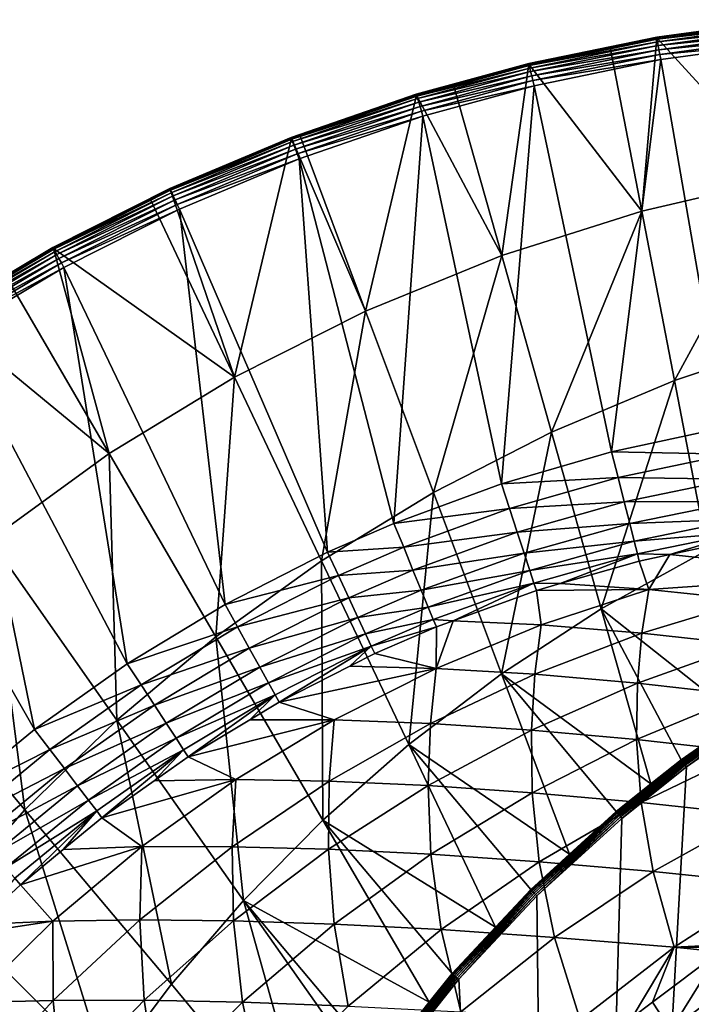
# Model space of a CAD drawing. Extents: x -922 to 922, y -424 to 424.
# Tile 14 of 71: x -710 to -563, y 206 to 421. Entities that reach past the tile are written whole.
import ezdxf

# ---------------------------------------------------------------- set-up
doc = ezdxf.new("R2010")
doc.units = 0
doc.linetypes.add('SOLIDLINE', pattern=[0])
doc.layers.add('BE3C_Starlet_Oval_Sil_2740CFXXK', color=252, linetype='SOLIDLINE')

msp = doc.modelspace()

# ---------------------------------------------------------------- linework, layer by layer
at = {"layer": 'BE3C_Starlet_Oval_Sil_2740CFXXK', "color": 252}
for points in [[(-545.724, 420.375, 568.803), (-570.056, 417.2, 569.874), (-542.183, 421.004, 569.932)], [(-542.172, 420.893, 571.056), (-542.183, 421.004, 569.932), (-570.056, 417.2, 569.874)], [(-542.172, 420.893, 571.056), (-570.056, 417.2, 569.874), (-570.039, 417.101, 571.007)], [(-570.03, 417.045, 568.748), (-570.056, 417.2, 569.874), (-545.724, 420.375, 568.803)], [(-542.136, 420.533, 572.125), (-542.172, 420.893, 571.056), (-570.039, 417.101, 571.007)], [(-542.136, 420.533, 572.125), (-570.039, 417.101, 571.007), (-569.979, 416.752, 572.088)], [(-545.724, 420.375, 568.803), (-542.039, 386.384, 429.624), (-570.03, 417.045, 568.748)], [(-542.077, 419.943, 573.087), (-542.136, 420.533, 572.125), (-569.979, 416.752, 572.088)], [(-542.077, 419.943, 573.087), (-569.979, 416.752, 572.088), (-569.88, 416.171, 573.061)], [(-541.999, 419.154, 573.891), (-542.077, 419.943, 573.087), (-569.88, 416.171, 573.061)], [(-541.999, 419.154, 573.891), (-569.88, 416.171, 573.061), (-569.745, 415.388, 573.875)], [(-541.904, 418.206, 574.496), (-541.999, 419.154, 573.891), (-569.745, 415.388, 573.875)], [(-541.904, 418.206, 574.496), (-569.745, 415.388, 573.875), (-569.583, 414.444, 574.489)], [(-541.799, 417.146, 574.872), (-541.904, 418.206, 574.496), (-569.583, 414.444, 574.489)], [(-580.278, 414.927, 568.725), (-598.098, 411.42, 569.818), (-570.056, 417.2, 569.874)], [(-570.039, 417.101, 571.007), (-570.056, 417.2, 569.874), (-598.098, 411.42, 569.818)], [(-570.039, 417.101, 571.007), (-598.098, 411.42, 569.818), (-598.077, 411.333, 570.96)], [(-569.979, 416.752, 572.088), (-570.039, 417.101, 571.007), (-598.077, 411.333, 570.96)], [(-569.979, 416.752, 572.088), (-598.077, 411.333, 570.96), (-597.995, 410.995, 572.051)], [(-569.88, 416.171, 573.061), (-569.979, 416.752, 572.088), (-597.995, 410.995, 572.051)], [(-569.88, 416.171, 573.061), (-597.995, 410.995, 572.051), (-597.858, 410.425, 573.035)], [(-569.745, 415.388, 573.875), (-569.88, 416.171, 573.061), (-597.858, 410.425, 573.035)], [(-580.278, 414.927, 568.725), (-570.056, 417.2, 569.874), (-570.03, 417.045, 568.748)], [(-570.03, 417.045, 568.748), (-573.356, 379.11, 429.624), (-580.278, 414.927, 568.725)], [(-570.03, 417.045, 568.748), (-542.039, 386.384, 429.624), (-573.356, 379.11, 429.624)], [(-541.799, 417.146, 574.872), (-569.583, 414.444, 574.489), (-569.402, 413.388, 574.871)], [(-569.402, 413.388, 574.871), (-541.688, 416.029, 575), (-541.799, 417.146, 574.872)], [(-569.402, 413.388, 574.871), (-569.211, 412.274, 575), (-541.688, 416.029, 575)], [(-569.211, 412.274, 575), (-555.216, 331.762, 575), (-541.688, 416.029, 575)], [(-598.057, 411.252, 568.685), (-598.098, 411.42, 569.818), (-580.278, 414.927, 568.725)], [(-580.278, 414.927, 568.725), (-573.356, 379.11, 429.624), (-598.057, 411.252, 568.685)], [(-569.745, 415.388, 573.875), (-597.858, 410.425, 573.035), (-597.671, 409.652, 573.86)], [(-569.583, 414.444, 574.489), (-569.745, 415.388, 573.875), (-597.671, 409.652, 573.86)], [(-569.583, 414.444, 574.489), (-597.671, 409.652, 573.86), (-597.445, 408.717, 574.482)], [(-569.402, 413.388, 574.871), (-569.583, 414.444, 574.489), (-597.445, 408.717, 574.482)], [(-569.402, 413.388, 574.871), (-597.445, 408.717, 574.482), (-597.192, 407.669, 574.869)], [(-597.192, 407.669, 574.869), (-569.211, 412.274, 575), (-569.402, 413.388, 574.871)], [(-597.192, 407.669, 574.869), (-596.925, 406.563, 575), (-569.211, 412.274, 575)], [(-596.925, 406.563, 575), (-579.946, 326.438, 575), (-569.211, 412.274, 575)], [(-569.211, 412.274, 575), (-579.946, 326.438, 575), (-555.216, 331.762, 575)], [(-614.523, 406.735, 568.651), (-622.697, 404.685, 569.771), (-598.098, 411.42, 569.818)], [(-598.077, 411.333, 570.96), (-598.098, 411.42, 569.818), (-622.697, 404.685, 569.771)], [(-598.077, 411.333, 570.96), (-622.697, 404.685, 569.771), (-622.673, 404.609, 570.92)], [(-597.995, 410.995, 572.051), (-598.077, 411.333, 570.96), (-622.673, 404.609, 570.92)], [(-597.995, 410.995, 572.051), (-622.673, 404.609, 570.92), (-622.573, 404.282, 572.021)], [(-597.858, 410.425, 573.035), (-597.995, 410.995, 572.051), (-622.573, 404.282, 572.021)], [(-597.858, 410.425, 573.035), (-622.573, 404.282, 572.021), (-622.402, 403.724, 573.014)], [(-597.671, 409.652, 573.86), (-597.858, 410.425, 573.035), (-622.402, 403.724, 573.014)], [(-597.671, 409.652, 573.86), (-622.402, 403.724, 573.014), (-622.169, 402.963, 573.847)], [(-597.445, 408.717, 574.482), (-597.671, 409.652, 573.86), (-622.169, 402.963, 573.847)], [(-614.523, 406.735, 568.651), (-598.098, 411.42, 569.818), (-598.057, 411.252, 568.685)], [(-598.057, 411.252, 568.685), (-603.997, 369.38, 429.624), (-614.523, 406.735, 568.651)], [(-598.057, 411.252, 568.685), (-573.356, 379.11, 429.624), (-603.997, 369.38, 429.624)], [(-597.445, 408.717, 574.482), (-622.169, 402.963, 573.847), (-621.886, 402.04, 574.476)], [(-597.192, 407.669, 574.869), (-597.445, 408.717, 574.482), (-621.886, 402.04, 574.476)], [(-597.192, 407.669, 574.869), (-621.886, 402.04, 574.476), (-621.569, 401.004, 574.867)], [(-621.569, 401.004, 574.867), (-596.925, 406.563, 575), (-597.192, 407.669, 574.869)], [(-622.643, 404.508, 568.633), (-622.697, 404.685, 569.771), (-614.523, 406.735, 568.651)], [(-614.523, 406.735, 568.651), (-603.997, 369.38, 429.624), (-622.643, 404.508, 568.633)], [(-621.569, 401.004, 574.867), (-621.234, 399.909, 575), (-596.925, 406.563, 575)], [(-621.234, 399.909, 575), (-604.083, 319.456, 575), (-596.925, 406.563, 575)], [(-596.925, 406.563, 575), (-604.083, 319.456, 575), (-579.946, 326.438, 575)], [(-622.643, 404.508, 568.633), (-650.119, 395.243, 569.72), (-622.697, 404.685, 569.771)], [(-622.673, 404.609, 570.92), (-622.697, 404.685, 569.771), (-650.119, 395.243, 569.72)], [(-622.673, 404.609, 570.92), (-650.119, 395.243, 569.72), (-650.094, 395.178, 570.877)], [(-648.192, 395.697, 568.581), (-650.119, 395.243, 569.72), (-622.643, 404.508, 568.633)], [(-622.573, 404.282, 572.021), (-622.673, 404.609, 570.92), (-650.094, 395.178, 570.877)], [(-622.573, 404.282, 572.021), (-650.094, 395.178, 570.877), (-649.974, 394.866, 571.987)], [(-622.402, 403.724, 573.014), (-622.573, 404.282, 572.021), (-649.974, 394.866, 571.987)], [(-622.402, 403.724, 573.014), (-649.974, 394.866, 571.987), (-649.766, 394.323, 572.99)], [(-622.169, 402.963, 573.847), (-622.402, 403.724, 573.014), (-649.766, 394.323, 572.99)], [(-622.169, 402.963, 573.847), (-649.766, 394.323, 572.99), (-649.482, 393.579, 573.833)], [(-621.886, 402.04, 574.476), (-622.169, 402.963, 573.847), (-649.482, 393.579, 573.833)], [(-622.643, 404.508, 568.633), (-633.783, 357.241, 429.624), (-648.192, 395.697, 568.581)], [(-622.643, 404.508, 568.633), (-603.997, 369.38, 429.624), (-633.783, 357.241, 429.624)], [(-621.886, 402.04, 574.476), (-649.482, 393.579, 573.833), (-649.135, 392.674, 574.469)], [(-621.569, 401.004, 574.867), (-621.886, 402.04, 574.476), (-649.135, 392.674, 574.469)], [(-621.569, 401.004, 574.867), (-649.135, 392.674, 574.469), (-648.745, 391.657, 574.866)], [(-648.745, 391.657, 574.866), (-621.234, 399.909, 575), (-621.569, 401.004, 574.867)], [(-648.745, 391.657, 574.866), (-648.333, 390.581, 575), (-621.234, 399.909, 575)], [(-648.333, 390.581, 575), (-627.611, 310.778, 575), (-621.234, 399.909, 575)], [(-621.234, 399.909, 575), (-627.611, 310.778, 575), (-604.083, 319.456, 575)], [(-650.119, 395.243, 569.72), (-676.551, 383.842, 568.525), (-676.64, 384.034, 569.672)], [(-650.094, 395.178, 570.877), (-650.119, 395.243, 569.72), (-676.64, 384.034, 569.672)], [(-650.094, 395.178, 570.877), (-676.64, 384.034, 569.672), (-676.614, 383.98, 570.837)], [(-649.974, 394.866, 571.987), (-650.094, 395.178, 570.877), (-676.614, 383.98, 570.837)], [(-649.974, 394.866, 571.987), (-676.614, 383.98, 570.837), (-676.477, 383.682, 571.956)], [(-650.119, 395.243, 569.72), (-650.048, 395.057, 568.577), (-676.551, 383.842, 568.525)], [(-650.048, 395.057, 568.577), (-662.479, 342.78, 429.624), (-676.551, 383.842, 568.525)], [(-649.766, 394.323, 572.99), (-649.974, 394.866, 571.987), (-676.477, 383.682, 571.956)], [(-650.048, 395.057, 568.577), (-633.783, 357.241, 429.624), (-662.479, 342.78, 429.624)], [(-648.192, 395.697, 568.581), (-650.048, 395.057, 568.577), (-650.119, 395.243, 569.72)], [(-648.192, 395.697, 568.581), (-633.783, 357.241, 429.624), (-650.048, 395.057, 568.577)], [(-649.766, 394.323, 572.99), (-676.477, 383.682, 571.956), (-676.234, 383.157, 572.969)], [(-649.482, 393.579, 573.833), (-649.766, 394.323, 572.99), (-676.234, 383.157, 572.969)], [(-649.482, 393.579, 573.833), (-676.234, 383.157, 572.969), (-675.899, 382.434, 573.82)], [(-649.135, 392.674, 574.469), (-649.482, 393.579, 573.833), (-675.899, 382.434, 573.82)], [(-649.135, 392.674, 574.469), (-675.899, 382.434, 573.82), (-675.49, 381.551, 574.463)], [(-648.745, 391.657, 574.866), (-649.135, 392.674, 574.469), (-675.49, 381.551, 574.463)], [(-648.745, 391.657, 574.866), (-675.49, 381.551, 574.463), (-675.03, 380.558, 574.864)], [(-675.03, 380.558, 574.864), (-648.333, 390.581, 575), (-648.745, 391.657, 574.866)], [(-675.03, 380.558, 574.864), (-674.543, 379.507, 575), (-648.333, 390.581, 575)], [(-674.543, 379.507, 575), (-642.1, 304.442, 575), (-648.333, 390.581, 575)], [(-648.333, 390.581, 575), (-642.1, 304.442, 575), (-627.611, 310.778, 575)], [(-566.183, 342.011, 286.416), (-573.356, 379.11, 429.624), (-542.039, 386.384, 429.624)], [(-566.183, 342.011, 286.416), (-542.039, 386.384, 429.624), (-538.23, 351.294, 286.416)], [(-676.64, 384.034, 569.672), (-680.899, 381.644, 568.517), (-702.226, 371.116, 569.628)], [(-676.614, 383.98, 570.837), (-676.64, 384.034, 569.672), (-702.226, 371.116, 569.628)], [(-676.614, 383.98, 570.837), (-702.226, 371.116, 569.628), (-702.202, 371.072, 570.799)], [(-676.477, 383.682, 571.956), (-676.614, 383.98, 570.837), (-702.202, 371.072, 570.799)], [(-676.477, 383.682, 571.956), (-702.202, 371.072, 570.799), (-702.047, 370.789, 571.927)], [(-676.234, 383.157, 572.969), (-676.477, 383.682, 571.956), (-702.047, 370.789, 571.927)], [(-676.64, 384.034, 569.672), (-676.551, 383.842, 568.525), (-680.899, 381.644, 568.517)], [(-662.479, 342.78, 429.624), (-680.899, 381.644, 568.517), (-676.551, 383.842, 568.525)], [(-702.226, 371.116, 569.628), (-680.899, 381.644, 568.517), (-702.118, 370.92, 568.477)], [(-662.479, 342.78, 429.624), (-702.118, 370.92, 568.477), (-680.899, 381.644, 568.517)], [(-676.234, 383.157, 572.969), (-702.047, 370.789, 571.927), (-701.771, 370.285, 572.948)], [(-675.899, 382.434, 573.82), (-676.234, 383.157, 572.969), (-701.771, 370.285, 572.948)], [(-675.899, 382.434, 573.82), (-701.771, 370.285, 572.948), (-701.387, 369.585, 573.808)], [(-675.49, 381.551, 574.463), (-675.899, 382.434, 573.82), (-701.387, 369.585, 573.808)], [(-675.49, 381.551, 574.463), (-701.387, 369.585, 573.808), (-700.918, 368.729, 574.458)], [(-675.03, 380.558, 574.864), (-675.49, 381.551, 574.463), (-700.918, 368.729, 574.458)], [(-675.03, 380.558, 574.864), (-700.918, 368.729, 574.458), (-700.389, 367.764, 574.863)], [(-700.389, 367.764, 574.863), (-674.543, 379.507, 575), (-675.03, 380.558, 574.864)], [(-700.389, 367.764, 574.863), (-699.83, 366.743, 575), (-674.543, 379.507, 575)], [(-699.83, 366.743, 575), (-664.563, 292.987, 575), (-674.543, 379.507, 575)], [(-674.543, 379.507, 575), (-664.563, 292.987, 575), (-642.1, 304.442, 575)], [(-593.108, 330.733, 286.416), (-603.997, 369.38, 429.624), (-573.356, 379.11, 429.624)], [(-593.108, 330.733, 286.416), (-573.356, 379.11, 429.624), (-566.183, 342.011, 286.416)], [(-702.226, 371.116, 569.628), (-712.481, 364.768, 568.458), (-726.845, 356.513, 569.587)], [(-702.202, 371.072, 570.799), (-702.226, 371.116, 569.628), (-726.845, 356.513, 569.587)], [(-702.202, 371.072, 570.799), (-726.845, 356.513, 569.587), (-726.822, 356.478, 570.765)], [(-702.047, 370.789, 571.927), (-702.202, 371.072, 570.799), (-726.822, 356.478, 570.765)], [(-702.047, 370.789, 571.927), (-726.822, 356.478, 570.765), (-726.652, 356.212, 571.9)], [(-701.771, 370.285, 572.948), (-702.047, 370.789, 571.927), (-726.652, 356.212, 571.9)], [(-702.226, 371.116, 569.628), (-702.118, 370.92, 568.477), (-712.481, 364.768, 568.458)], [(-689.94, 326.071, 429.624), (-712.481, 364.768, 568.458), (-702.118, 370.92, 568.477)], [(-689.94, 326.071, 429.624), (-702.118, 370.92, 568.477), (-662.479, 342.78, 429.624)], [(-701.771, 370.285, 572.948), (-726.652, 356.212, 571.9), (-726.343, 355.729, 572.929)], [(-701.387, 369.585, 573.808), (-701.771, 370.285, 572.948), (-726.343, 355.729, 572.929)], [(-701.387, 369.585, 573.808), (-726.343, 355.729, 572.929), (-725.913, 355.057, 573.796)], [(-700.918, 368.729, 574.458), (-701.387, 369.585, 573.808), (-725.913, 355.057, 573.796)], [(-700.918, 368.729, 574.458), (-725.913, 355.057, 573.796), (-725.386, 354.232, 574.452)], [(-700.389, 367.764, 574.863), (-700.918, 368.729, 574.458), (-725.386, 354.232, 574.452)], [(-618.912, 317.548, 286.416), (-633.783, 357.241, 429.624), (-603.997, 369.38, 429.624)], [(-618.912, 317.548, 286.416), (-603.997, 369.38, 429.624), (-593.108, 330.733, 286.416)], [(-700.389, 367.764, 574.863), (-725.386, 354.232, 574.452), (-724.79, 353.301, 574.861)], [(-724.79, 353.301, 574.861), (-699.83, 366.743, 575), (-700.389, 367.764, 574.863)], [(-724.79, 353.301, 574.861), (-724.16, 352.316, 575), (-699.83, 366.743, 575)], [(-724.16, 352.316, 575), (-685.952, 280.042, 575), (-699.83, 366.743, 575)], [(-699.83, 366.743, 575), (-685.952, 280.042, 575), (-664.563, 292.987, 575)], [(-689.94, 326.071, 429.624), (-726.718, 356.315, 568.432), (-712.481, 364.768, 568.458)], [(-715.994, 307.195, 429.624), (-726.718, 356.315, 568.432), (-689.94, 326.071, 429.624)], [(-643.424, 302.582, 286.416), (-662.479, 342.78, 429.624), (-633.783, 357.241, 429.624)], [(-643.424, 302.582, 286.416), (-633.783, 357.241, 429.624), (-618.912, 317.548, 286.416)], [(-746.875, 336.709, 575), (-706.253, 265.663, 575), (-724.16, 352.316, 575)], [(-724.16, 352.316, 575), (-706.253, 265.663, 575), (-685.952, 280.042, 575)], [(-538.23, 351.294, 286.416), (-559.01, 304.912, 143.208), (-566.183, 342.011, 286.416)], [(-666.565, 285.945, 286.416), (-689.94, 326.071, 429.624), (-662.479, 342.78, 429.624)], [(-666.565, 285.945, 286.416), (-662.479, 342.78, 429.624), (-643.424, 302.582, 286.416)], [(-566.183, 342.011, 286.416), (-582.219, 292.085, 143.208), (-593.108, 330.733, 286.416)], [(-566.183, 342.011, 286.416), (-559.01, 304.912, 143.208), (-582.219, 292.085, 143.208)], [(-746.875, 336.709, 575), (-725.438, 249.882, 575), (-706.253, 265.663, 575)], [(-593.108, 330.733, 286.416), (-604.041, 277.854, 143.208), (-618.912, 317.548, 286.416)], [(-593.108, 330.733, 286.416), (-582.219, 292.085, 143.208), (-604.041, 277.854, 143.208)], [(-579.946, 326.438, 575), (-554.172, 325.938, 574.29), (-555.216, 331.762, 575)], [(-688.256, 267.732, 286.416), (-715.994, 307.195, 429.624), (-689.94, 326.071, 429.624)], [(-688.256, 267.732, 286.416), (-689.94, 326.071, 429.624), (-666.565, 285.945, 286.416)], [(-604.083, 319.456, 575), (-578.526, 320.797, 574.314), (-579.946, 326.438, 575)], [(-579.946, 326.438, 575), (-578.526, 320.797, 574.314), (-554.172, 325.938, 574.29)], [(-578.526, 320.797, 574.314), (-553.188, 320.445, 572.199), (-554.172, 325.938, 574.29)], [(-627.611, 310.778, 575), (-602.293, 314.005, 574.333), (-604.083, 319.456, 575)], [(-604.083, 319.456, 575), (-602.293, 314.005, 574.333), (-578.526, 320.797, 574.314)], [(-602.293, 314.005, 574.333), (-577.183, 315.466, 572.293), (-578.526, 320.797, 574.314)], [(-578.526, 320.797, 574.314), (-577.183, 315.466, 572.293), (-553.188, 320.445, 572.199)], [(-577.183, 315.466, 572.293), (-552.318, 315.595, 568.848), (-553.188, 320.445, 572.199)], [(-618.912, 317.548, 286.416), (-624.368, 262.385, 143.208), (-643.424, 302.582, 286.416)], [(-618.912, 317.548, 286.416), (-604.041, 277.854, 143.208), (-624.368, 262.385, 143.208)], [(-602.293, 314.005, 574.333), (-600.599, 308.846, 572.367), (-577.183, 315.466, 572.293)], [(-600.599, 308.846, 572.367), (-575.992, 310.738, 569.049), (-577.183, 315.466, 572.293)], [(-577.183, 315.466, 572.293), (-575.992, 310.738, 569.049), (-552.318, 315.595, 568.848)], [(-575.992, 310.738, 569.049), (-551.614, 311.664, 564.425), (-552.318, 315.595, 568.848)], [(-627.611, 310.778, 575), (-625.46, 305.535, 574.349), (-602.293, 314.005, 574.333)], [(-625.46, 305.535, 574.349), (-600.599, 308.846, 572.367), (-602.293, 314.005, 574.333)], [(-642.1, 304.442, 575), (-625.46, 305.535, 574.349), (-627.611, 310.778, 575)], [(-600.599, 308.846, 572.367), (-599.091, 304.252, 569.208), (-575.992, 310.738, 569.049)], [(-599.091, 304.252, 569.208), (-575.018, 306.871, 564.759), (-575.992, 310.738, 569.049)], [(-575.992, 310.738, 569.049), (-575.018, 306.871, 564.759), (-551.614, 311.664, 564.425)], [(-575.018, 306.871, 564.759), (-551.114, 308.874, 559.183), (-551.614, 311.664, 564.425)], [(-625.46, 305.535, 574.349), (-623.42, 300.565, 572.431), (-600.599, 308.846, 572.367)], [(-623.42, 300.565, 572.431), (-599.091, 304.252, 569.208), (-600.599, 308.846, 572.367)], [(-575.018, 306.871, 564.759), (-574.314, 304.078, 559.659), (-551.114, 308.874, 559.183)], [(-574.314, 304.078, 559.659), (-567.188, 303.934, 553.851), (-551.114, 308.874, 559.183)], [(-567.188, 303.934, 553.851), (-550.847, 307.386, 553.419), (-551.114, 308.874, 559.183)], [(-708.376, 248.104, 286.416), (-740.439, 286.303, 429.624), (-715.994, 307.195, 429.624)], [(-708.376, 248.104, 286.416), (-715.994, 307.195, 429.624), (-688.256, 267.732, 286.416)], [(-599.091, 304.252, 569.208), (-597.849, 300.47, 565.023), (-575.018, 306.871, 564.759)], [(-597.849, 300.47, 565.023), (-574.314, 304.078, 559.659), (-575.018, 306.871, 564.759)], [(-567.188, 303.934, 553.851), (-525.378, 299.534, 475.037), (-550.847, 307.386, 553.419)], [(-664.563, 292.987, 575), (-639.727, 299.337, 574.358), (-642.1, 304.442, 575)], [(-642.1, 304.442, 575), (-639.727, 299.337, 574.358), (-625.46, 305.535, 574.349)], [(-639.727, 299.337, 574.358), (-623.42, 300.565, 572.431), (-625.46, 305.535, 574.349)], [(-623.42, 300.565, 572.431), (-621.599, 296.127, 569.344), (-599.091, 304.252, 569.208)], [(-621.599, 296.127, 569.344), (-597.849, 300.47, 565.023), (-599.091, 304.252, 569.208)], [(-597.849, 300.47, 565.023), (-596.94, 297.702, 560.037), (-574.314, 304.078, 559.659)], [(-596.94, 297.702, 560.037), (-591.195, 297.583, 554.402), (-574.314, 304.078, 559.659)], [(-591.195, 297.583, 554.402), (-573.92, 302.512, 554.029), (-574.314, 304.078, 559.659)], [(-582.219, 292.085, 143.208), (-559.01, 304.912, 143.208), (-551.786, 268.025, 1.52823)], [(-574.314, 304.078, 559.659), (-573.92, 302.512, 554.029), (-567.188, 303.934, 553.851)], [(-573.92, 302.512, 554.029), (-571.81, 296.298, 516.659), (-567.188, 303.934, 553.851)], [(-567.188, 303.934, 553.851), (-571.81, 296.298, 516.659), (-525.378, 299.534, 475.037)], [(-643.424, 302.582, 286.416), (-643.189, 245.819, 143.208), (-666.565, 285.945, 286.416)], [(-643.424, 302.582, 286.416), (-624.368, 262.385, 143.208), (-643.189, 245.819, 143.208)], [(-573.92, 302.512, 554.029), (-591.195, 297.583, 554.402), (-571.81, 296.298, 516.659)], [(-590.961, -234.405), (-479.283, 302.863), (-573.264, -249.923)], [(-590.961, -234.405), (-502.745, 293.618), (-479.283, 302.863)], [(-573.264, -249.923), (-479.283, 302.863), (-554.956, -263.75)], [(-639.727, 299.337, 574.358), (-637.476, 294.494, 572.464), (-623.42, 300.565, 572.431)], [(-637.476, 294.494, 572.464), (-621.599, 296.127, 569.344), (-623.42, 300.565, 572.431)], [(-621.599, 296.127, 569.344), (-620.09, 292.452, 565.25), (-597.849, 300.47, 565.023)], [(-620.09, 292.452, 565.25), (-596.94, 297.702, 560.037), (-597.849, 300.47, 565.023)], [(-571.81, 296.298, 516.659), (-549.501, 293.997, 474.46), (-525.378, 299.534, 475.037)], [(-664.563, 292.987, 575), (-661.849, 288.112, 574.369), (-639.727, 299.337, 574.358)], [(-661.849, 288.112, 574.369), (-637.476, 294.494, 572.464), (-639.727, 299.337, 574.358)], [(-620.09, 292.452, 565.25), (-618.974, 289.731, 560.363), (-596.94, 297.702, 560.037)], [(-618.974, 289.731, 560.363), (-614.599, 289.458, 554.864), (-596.94, 297.702, 560.037)], [(-614.599, 289.458, 554.864), (-596.412, 296.094, 554.515), (-596.94, 297.702, 560.037)], [(-596.94, 297.702, 560.037), (-596.412, 296.094, 554.515), (-591.195, 297.583, 554.402)], [(-571.81, 296.298, 516.659), (-591.195, 297.583, 554.402), (-596.412, 296.094, 554.515)], [(-637.476, 294.494, 572.464), (-635.462, 290.162, 569.417), (-621.599, 296.127, 569.344)], [(-635.462, 290.162, 569.417), (-620.09, 292.452, 565.25), (-621.599, 296.127, 569.344)], [(-595.335, 288.558, 516.294), (-596.412, 296.094, 554.515), (-614.599, 289.458, 554.864)], [(-571.81, 296.298, 516.659), (-596.412, 296.094, 554.515), (-595.335, 288.558, 516.294)], [(-595.335, 288.558, 516.294), (-573.323, 286.771, 473.858), (-571.81, 296.298, 516.659)], [(-571.81, 296.298, 516.659), (-573.323, 286.771, 473.858), (-549.501, 293.997, 474.46)], [(-661.849, 288.112, 574.369), (-659.271, 283.482, 572.509), (-637.476, 294.494, 572.464)], [(-659.271, 283.482, 572.509), (-635.462, 290.162, 569.417), (-637.476, 294.494, 572.464)], [(-590.961, -234.405), (-521.817, 284.281), (-502.745, 293.618)], [(-573.323, 286.771, 473.858), (-550.656, 284.283, 431.733), (-549.501, 293.997, 474.46)], [(-685.952, 280.042, 575), (-661.849, 288.112, 574.369), (-664.563, 292.987, 575)], [(-635.462, 290.162, 569.417), (-633.79, 286.564, 565.372), (-620.09, 292.452, 565.25)], [(-633.79, 286.564, 565.372), (-618.974, 289.731, 560.363), (-620.09, 292.452, 565.25)], [(-582.219, 292.085, 143.208), (-571.365, 253.744, 1.49916), (-604.041, 277.854, 143.208)], [(-551.786, 268.025, 1.52823), (-564.736, 259.027, 1.50948), (-582.219, 292.085, 143.208)], [(-582.219, 292.085, 143.208), (-564.736, 259.027, 1.50948), (-571.365, 253.744, 1.49916)], [(-659.271, 283.482, 572.509), (-656.96, 279.333, 569.513), (-635.462, 290.162, 569.417)], [(-656.96, 279.333, 569.513), (-633.79, 286.564, 565.372), (-635.462, 290.162, 569.417)], [(-633.79, 286.564, 565.372), (-632.544, 283.884, 560.538), (-618.974, 289.731, 560.363)], [(-632.544, 283.884, 560.538), (-618.307, 288.105, 554.935), (-618.974, 289.731, 560.363)], [(-618.974, 289.731, 560.363), (-618.307, 288.105, 554.935), (-614.599, 289.458, 554.864)], [(-595.335, 288.558, 516.294), (-614.599, 289.458, 554.864), (-618.32, 279.04, 515.907)], [(-618.32, 279.04, 515.907), (-614.599, 289.458, 554.864), (-618.307, 288.105, 554.935)], [(-685.952, 280.042, 575), (-682.913, 275.407, 574.378), (-661.849, 288.112, 574.369)], [(-682.913, 275.407, 574.378), (-659.271, 283.482, 572.509), (-661.849, 288.112, 574.369)], [(-632.544, 283.884, 560.538), (-631.789, 282.26, 555.162), (-618.307, 288.105, 554.935)], [(-618.32, 279.04, 515.907), (-618.307, 288.105, 554.935), (-631.789, 282.26, 555.162)], [(-618.32, 279.04, 515.907), (-596.723, 277.753, 473.228), (-595.335, 288.558, 516.294)], [(-595.335, 288.558, 516.294), (-596.723, 277.753, 473.228), (-573.323, 286.771, 473.858)], [(-596.723, 277.753, 473.228), (-574.304, 275.803, 430.919), (-573.323, 286.771, 473.858)], [(-573.323, 286.771, 473.858), (-574.304, 275.803, 430.919), (-550.656, 284.283, 431.733)], [(-726.824, 227.203, 286.416), (-740.439, 286.303, 429.624), (-708.376, 248.104, 286.416)], [(-666.565, 285.945, 286.416), (-660.518, 228.269, 143.208), (-688.256, 267.732, 286.416)], [(-666.565, 285.945, 286.416), (-643.189, 245.819, 143.208), (-660.518, 228.269, 143.208)], [(-656.96, 279.333, 569.513), (-655.033, 275.872, 565.532), (-633.79, 286.564, 565.372)], [(-655.033, 275.872, 565.532), (-632.544, 283.884, 560.538), (-633.79, 286.564, 565.372)], [(-682.913, 275.407, 574.378), (-680.025, 271.002, 572.542), (-659.271, 283.482, 572.509)], [(-680.025, 271.002, 572.542), (-656.96, 279.333, 569.513), (-659.271, 283.482, 572.509)], [(-655.033, 275.872, 565.532), (-653.587, 273.275, 560.768), (-632.544, 283.884, 560.538)], [(-653.587, 273.275, 560.768), (-652.695, 271.672, 555.461), (-632.544, 283.884, 560.538)], [(-632.544, 283.884, 560.538), (-652.695, 271.672, 555.461), (-637.261, 279.489, 555.24)], [(-637.261, 279.489, 555.24), (-631.789, 282.26, 555.162), (-632.544, 283.884, 560.538)], [(-543.505, 271.41), (-521.817, 284.281), (-590.961, -234.405)], [(-574.304, 275.803, 430.919), (-551.085, 273.19, 389.019), (-550.656, 284.283, 431.733)], [(-631.789, 282.26, 555.162), (-637.261, 279.489, 555.24), (-618.32, 279.04, 515.907)], [(-706.253, 265.663, 575), (-682.913, 275.407, 574.378), (-685.952, 280.042, 575)], [(-680.025, 271.002, 572.542), (-677.432, 267.048, 569.584), (-656.96, 279.333, 569.513)], [(-677.432, 267.048, 569.584), (-655.033, 275.872, 565.532), (-656.96, 279.333, 569.513)], [(-618.32, 279.04, 515.907), (-637.261, 279.489, 555.24), (-652.695, 271.672, 555.461)], [(-618.32, 279.04, 515.907), (-652.695, 271.672, 555.461), (-640.651, 267.754, 515.506)], [(-640.651, 267.754, 515.506), (-619.576, 266.94, 472.58), (-618.32, 279.04, 515.907)], [(-618.32, 279.04, 515.907), (-619.576, 266.94, 472.58), (-596.723, 277.753, 473.228)], [(-677.432, 267.048, 569.584), (-675.263, 263.74, 565.651), (-655.033, 275.872, 565.532)], [(-675.263, 263.74, 565.651), (-653.587, 273.275, 560.768), (-655.033, 275.872, 565.532)], [(-624.368, 262.385, 143.208), (-604.041, 277.854, 143.208), (-589.155, 238.385, 1.4709)], [(-619.576, 266.94, 472.58), (-597.508, 265.503, 430.084), (-596.723, 277.753, 473.228)], [(-604.041, 277.854, 143.208), (-571.365, 253.744, 1.49916), (-578.962, 247.691, 1.48735)], [(-604.041, 277.854, 143.208), (-578.962, 247.691, 1.48735), (-589.155, 238.385, 1.4709)], [(-596.723, 277.753, 473.228), (-597.508, 265.503, 430.084), (-574.304, 275.803, 430.919)], [(-706.253, 265.663, 575), (-702.904, 261.279, 574.384), (-682.913, 275.407, 574.378)], [(-702.904, 261.279, 574.384), (-680.025, 271.002, 572.542), (-682.913, 275.407, 574.378)], [(-597.508, 265.503, 430.084), (-574.471, 263.442, 388.063), (-574.304, 275.803, 430.919)], [(-574.304, 275.803, 430.919), (-574.471, 263.442, 388.063), (-551.085, 273.19, 389.019)], [(-675.263, 263.74, 565.651), (-673.626, 261.243, 560.939), (-653.587, 273.275, 560.768)], [(-673.626, 261.243, 560.939), (-672.603, 259.683, 555.683), (-653.587, 273.275, 560.768)], [(-672.603, 259.683, 555.683), (-659.133, 267.795, 555.532), (-653.587, 273.275, 560.768)], [(-653.587, 273.275, 560.768), (-659.133, 267.795, 555.532), (-652.695, 271.672, 555.461)], [(-640.651, 267.754, 515.506), (-652.695, 271.672, 555.461), (-659.133, 267.795, 555.532)], [(-574.471, 263.442, 388.063), (-550.492, 260.759, 346.566), (-551.085, 273.19, 389.019)], [(-564.643, 258.904, 1.09727), (-551.786, 268.025, 1.52823), (-544.468, 272.926, 1.11971)], [(-544.468, 272.926, 1.11971), (-564.498, 258.711, 0.72879), (-564.643, 258.904, 1.09727)], [(-544.468, 272.926, 1.11971), (-544.34, 272.724, 0.74434), (-564.498, 258.711, 0.72879)], [(-544.34, 272.724, 0.74434), (-564.309, 258.459, 0.42186), (-564.498, 258.711, 0.72879)], [(-544.34, 272.724, 0.74434), (-544.17, 272.457, 0.43114), (-564.309, 258.459, 0.42186)], [(-544.17, 272.457, 0.43114), (-564.083, 258.16, 0.19134), (-564.309, 258.459, 0.42186)], [(-544.17, 272.457, 0.43114), (-543.968, 272.139, 0.19566), (-564.083, 258.16, 0.19134)], [(-543.968, 272.139, 0.19566), (-563.833, 257.827, 0.04842), (-564.083, 258.16, 0.19134)], [(-543.968, 272.139, 0.19566), (-543.742, 271.784, 0.04951), (-563.833, 257.827, 0.04842)], [(-543.742, 271.784, 0.04951), (-563.57, 257.477), (-563.833, 257.827, 0.04842)], [(-543.742, 271.784, 0.04951), (-543.505, 271.41), (-563.57, 257.477)], [(-702.904, 261.279, 574.384), (-699.721, 257.11, 572.565), (-680.025, 271.002, 572.542)], [(-699.721, 257.11, 572.565), (-677.432, 267.048, 569.584), (-680.025, 271.002, 572.542)], [(-590.961, -234.405), (-563.57, 257.477), (-543.505, 271.41)], [(-688.256, 267.732, 286.416), (-676.313, 209.905, 143.208), (-708.376, 248.104, 286.416)], [(-688.256, 267.732, 286.416), (-660.518, 228.269, 143.208), (-676.313, 209.905, 143.208)], [(-640.651, 267.754, 515.506), (-659.133, 267.795, 555.532), (-672.603, 259.683, 555.683)], [(-640.651, 267.754, 515.506), (-672.603, 259.683, 555.683), (-662.2, 254.727, 515.095)], [(-662.2, 254.727, 515.095), (-641.738, 254.343, 471.922), (-640.651, 267.754, 515.506)], [(-640.651, 267.754, 515.506), (-641.738, 254.343, 471.922), (-619.576, 266.94, 472.58)], [(-564.643, 258.904, 1.09727), (-564.736, 259.027, 1.50948), (-551.786, 268.025, 1.52823)], [(-725.438, 249.882, 575), (-702.904, 261.279, 574.384), (-706.253, 265.663, 575)], [(-699.721, 257.11, 572.565), (-696.859, 253.363, 569.633), (-677.432, 267.048, 569.584)], [(-696.859, 253.363, 569.633), (-675.263, 263.74, 565.651), (-677.432, 267.048, 569.584)], [(-641.738, 254.343, 471.922), (-620.11, 253.377, 429.239), (-619.576, 266.94, 472.58)], [(-619.576, 266.94, 472.58), (-620.11, 253.377, 429.239), (-597.508, 265.503, 430.084)], [(-620.11, 253.377, 429.239), (-597.345, 251.83, 387.099), (-597.508, 265.503, 430.084)], [(-597.508, 265.503, 430.084), (-597.345, 251.83, 387.099), (-574.471, 263.442, 388.063)], [(-696.859, 253.363, 569.633), (-694.461, 250.223, 565.734), (-675.263, 263.74, 565.651)], [(-694.461, 250.223, 565.734), (-673.626, 261.243, 560.939), (-675.263, 263.74, 565.651)], [(-597.345, 251.83, 387.099), (-573.473, 249.702, 345.555), (-574.471, 263.442, 388.063)], [(-574.471, 263.442, 388.063), (-573.473, 249.702, 345.555), (-550.492, 260.759, 346.566)], [(-725.438, 249.882, 575), (-721.791, 245.763, 574.387), (-702.904, 261.279, 574.384)], [(-721.791, 245.763, 574.387), (-699.721, 257.11, 572.565), (-702.904, 261.279, 574.384)], [(-694.461, 250.223, 565.734), (-692.644, 247.844, 561.058), (-673.626, 261.243, 560.939)], [(-692.644, 247.844, 561.058), (-691.498, 246.344, 555.837), (-673.626, 261.243, 560.939)], [(-691.498, 246.344, 555.837), (-680.088, 254.399, 555.744), (-673.626, 261.243, 560.939)], [(-673.626, 261.243, 560.939), (-680.088, 254.399, 555.744), (-672.603, 259.683, 555.683)], [(-624.368, 262.385, 143.208), (-605.326, 222.427, 1.44395), (-643.189, 245.819, 143.208)], [(-589.155, 238.385, 1.4709), (-597.656, 230.623, 1.45718), (-624.368, 262.385, 143.208)], [(-624.368, 262.385, 143.208), (-597.656, 230.623, 1.45718), (-605.326, 222.427, 1.44395)], [(-548.521, 246.994, 304.66), (-550.492, 260.759, 346.566), (-573.473, 249.702, 345.555)], [(-662.2, 254.727, 515.095), (-672.603, 259.683, 555.683), (-680.088, 254.399, 555.744)], [(-571.365, 253.744, 1.49916), (-564.643, 258.904, 1.09727), (-578.861, 247.57, 1.08032)], [(-564.643, 258.904, 1.09727), (-578.705, 247.386, 0.71706), (-578.861, 247.57, 1.08032)], [(-564.643, 258.904, 1.09727), (-564.498, 258.711, 0.72879), (-578.705, 247.386, 0.71706)], [(-564.498, 258.711, 0.72879), (-578.502, 247.145, 0.41487), (-578.705, 247.386, 0.71706)], [(-564.498, 258.711, 0.72879), (-564.309, 258.459, 0.42186), (-578.502, 247.145, 0.41487)], [(-571.365, 253.744, 1.49916), (-564.736, 259.027, 1.50948), (-564.643, 258.904, 1.09727)], [(-721.791, 245.763, 574.387), (-718.323, 241.846, 572.579), (-699.721, 257.11, 572.565)], [(-718.323, 241.846, 572.579), (-696.859, 253.363, 569.633), (-699.721, 257.11, 572.565)], [(-590.961, -234.405), (-577.716, 246.212), (-563.57, 257.477)], [(-564.309, 258.459, 0.42186), (-578.262, 246.86, 0.18811), (-578.502, 247.145, 0.41487)], [(-564.309, 258.459, 0.42186), (-564.083, 258.16, 0.19134), (-578.262, 246.86, 0.18811)], [(-564.083, 258.16, 0.19134), (-577.996, 246.544, 0.04759), (-578.262, 246.86, 0.18811)], [(-564.083, 258.16, 0.19134), (-563.833, 257.827, 0.04842), (-577.996, 246.544, 0.04759)], [(-563.833, 257.827, 0.04842), (-577.716, 246.212), (-577.996, 246.544, 0.04759)], [(-563.833, 257.827, 0.04842), (-563.57, 257.477), (-577.716, 246.212)], [(-662.2, 254.727, 515.095), (-691.498, 246.344, 555.837), (-682.792, 240.022, 514.68)], [(-662.2, 254.727, 515.095), (-680.088, 254.399, 555.744), (-691.498, 246.344, 555.837)], [(-682.792, 240.022, 514.68), (-663.02, 240.007, 471.264), (-662.2, 254.727, 515.095)], [(-662.2, 254.727, 515.095), (-663.02, 240.007, 471.264), (-641.738, 254.343, 471.922)], [(-663.02, 240.007, 471.264), (-641.911, 239.455, 428.397), (-641.738, 254.343, 471.922)], [(-641.738, 254.343, 471.922), (-641.911, 239.455, 428.397), (-620.11, 253.377, 429.239)], [(-718.323, 241.846, 572.579), (-715.204, 238.324, 569.664), (-696.859, 253.363, 569.633)], [(-715.204, 238.324, 569.664), (-694.461, 250.223, 565.734), (-696.859, 253.363, 569.633)], [(-641.911, 239.455, 428.397), (-619.498, 238.366, 386.139), (-620.11, 253.377, 429.239)], [(-620.11, 253.377, 429.239), (-619.498, 238.366, 386.139), (-597.345, 251.83, 387.099)], [(-578.861, 247.57, 1.08032), (-578.962, 247.691, 1.48735), (-571.365, 253.744, 1.49916)], [(-715.204, 238.324, 569.664), (-712.587, 235.367, 565.786), (-694.461, 250.223, 565.734)], [(-712.587, 235.367, 565.786), (-692.644, 247.844, 561.058), (-694.461, 250.223, 565.734)], [(-619.498, 238.366, 386.139), (-595.813, 236.738, 344.549), (-597.345, 251.83, 387.099)], [(-597.345, 251.83, 387.099), (-595.813, 236.738, 344.549), (-573.473, 249.702, 345.555)], [(-708.376, 248.104, 286.416), (-690.552, 190.869, 143.208), (-726.824, 227.203, 286.416)], [(-712.587, 235.367, 565.786), (-710.599, 233.122, 561.133), (-692.644, 247.844, 561.058)], [(-710.599, 233.122, 561.133), (-709.339, 231.699, 555.935), (-692.644, 247.844, 561.058)], [(-709.339, 231.699, 555.935), (-699.976, 239.385, 555.884), (-692.644, 247.844, 561.058)], [(-708.376, 248.104, 286.416), (-676.313, 209.905, 143.208), (-690.552, 190.869, 143.208)], [(-692.644, 247.844, 561.058), (-699.976, 239.385, 555.884), (-691.498, 246.344, 555.837)], [(-570.888, 234.574, 303.687), (-573.473, 249.702, 345.555), (-595.813, 236.738, 344.549)], [(-548.521, 246.994, 304.66), (-573.473, 249.702, 345.555), (-570.888, 234.574, 303.687)], [(-682.792, 240.022, 514.68), (-691.498, 246.344, 555.837), (-699.976, 239.385, 555.884)], [(-643.189, 245.819, 143.208), (-619.881, 205.959, 1.4182), (-660.518, 228.269, 143.208)], [(-643.189, 245.819, 143.208), (-605.326, 222.427, 1.44395), (-614.848, 212.252, 1.42752)], [(-643.189, 245.819, 143.208), (-614.848, 212.252, 1.42752), (-619.881, 205.959, 1.4182)], [(-597.543, 230.509, 1.05725), (-589.155, 238.385, 1.4709), (-578.861, 247.57, 1.08032)], [(-578.861, 247.57, 1.08032), (-597.372, 230.336, 0.70113), (-597.543, 230.509, 1.05725)], [(-578.861, 247.57, 1.08032), (-578.705, 247.386, 0.71706), (-597.372, 230.336, 0.70113)], [(-578.705, 247.386, 0.71706), (-597.152, 230.113, 0.40538), (-597.372, 230.336, 0.70113)], [(-578.705, 247.386, 0.71706), (-578.502, 247.145, 0.41487), (-597.152, 230.113, 0.40538)], [(-578.502, 247.145, 0.41487), (-596.892, 229.85, 0.18372), (-597.152, 230.113, 0.40538)], [(-578.502, 247.145, 0.41487), (-578.262, 246.86, 0.18811), (-596.892, 229.85, 0.18372)], [(-578.262, 246.86, 0.18811), (-596.605, 229.559, 0.04646), (-596.892, 229.85, 0.18372)], [(-578.262, 246.86, 0.18811), (-577.996, 246.544, 0.04759), (-596.605, 229.559, 0.04646)], [(-577.996, 246.544, 0.04759), (-596.304, 229.254), (-596.605, 229.559, 0.04646)], [(-577.996, 246.544, 0.04759), (-577.716, 246.212), (-596.304, 229.254)], [(-590.961, -234.405), (-596.304, 229.254), (-577.716, 246.212)], [(-578.861, 247.57, 1.08032), (-589.155, 238.385, 1.4709), (-578.962, 247.691, 1.48735)], [(-570.888, 234.574, 303.687), (-544.755, 231.874, 263.613), (-548.521, 246.994, 304.66)], [(-682.792, 240.022, 514.68), (-709.339, 231.699, 555.935), (-702.243, 223.713, 514.269)], [(-682.792, 240.022, 514.68), (-699.976, 239.385, 555.884), (-709.339, 231.699, 555.935)], [(-702.243, 223.713, 514.269), (-683.223, 223.991, 470.614), (-682.792, 240.022, 514.68)], [(-682.792, 240.022, 514.68), (-683.223, 223.991, 470.614), (-663.02, 240.007, 471.264)], [(-683.223, 223.991, 470.614), (-662.7, 223.776, 427.568), (-663.02, 240.007, 471.264)], [(-663.02, 240.007, 471.264), (-662.7, 223.776, 427.568), (-641.911, 239.455, 428.397)], [(-662.7, 223.776, 427.568), (-640.709, 223.069, 385.196), (-641.911, 239.455, 428.397)], [(-641.911, 239.455, 428.397), (-640.709, 223.069, 385.196), (-619.498, 238.366, 386.139)], [(-640.709, 223.069, 385.196), (-617.285, 221.869, 343.562), (-619.498, 238.366, 386.139)], [(-619.498, 238.366, 386.139), (-617.285, 221.869, 343.562), (-595.813, 236.738, 344.549)], [(-597.543, 230.509, 1.05725), (-597.656, 230.623, 1.45718), (-589.155, 238.385, 1.4709)], [(-592.463, 220.178, 302.734), (-595.813, 236.738, 344.549), (-617.285, 221.869, 343.562)], [(-570.888, 234.574, 303.687), (-595.813, 236.738, 344.549), (-592.463, 220.178, 302.734)], [(-710.599, 233.122, 561.133), (-718.739, 222.955, 555.965), (-709.339, 231.699, 555.935)], [(-592.463, 220.178, 302.734), (-566.279, 217.995, 262.776), (-570.888, 234.574, 303.687)], [(-570.888, 234.574, 303.687), (-566.279, 217.995, 262.776), (-544.755, 231.874, 263.613)], [(-702.243, 223.713, 514.269), (-709.339, 231.699, 555.935), (-718.739, 222.955, 555.965)], [(-605.326, 222.427, 1.44395), (-597.656, 230.623, 1.45718), (-597.543, 230.509, 1.05725)], [(-566.279, 217.995, 262.776), (-554.124, 218.59, 248.49), (-544.755, 231.874, 263.613)], [(-605.326, 222.427, 1.44395), (-597.543, 230.509, 1.05725), (-614.723, 212.144, 1.03464)], [(-597.543, 230.509, 1.05725), (-614.539, 211.984, 0.68555), (-614.723, 212.144, 1.03464)], [(-597.543, 230.509, 1.05725), (-597.372, 230.336, 0.70113), (-614.539, 211.984, 0.68555)], [(-597.372, 230.336, 0.70113), (-614.302, 211.779, 0.3961), (-614.539, 211.984, 0.68555)], [(-597.372, 230.336, 0.70113), (-597.152, 230.113, 0.40538), (-614.302, 211.779, 0.3961)], [(-597.152, 230.113, 0.40538), (-614.025, 211.539, 0.17943), (-614.302, 211.779, 0.3961)], [(-597.152, 230.113, 0.40538), (-596.892, 229.85, 0.18372), (-614.025, 211.539, 0.17943)], [(-596.892, 229.85, 0.18372), (-613.719, 211.275, 0.04538), (-614.025, 211.539, 0.17943)], [(-596.892, 229.85, 0.18372), (-596.605, 229.559, 0.04646), (-613.719, 211.275, 0.04538)], [(-596.605, 229.559, 0.04646), (-613.399, 210.997), (-613.719, 211.275, 0.04538)], [(-596.605, 229.559, 0.04646), (-596.304, 229.254), (-613.399, 210.997)], [(-613.399, 210.997), (-596.304, 229.254), (-590.961, -234.405)], [(-726.824, 227.203, 286.416), (-690.552, 190.869, 143.208), (-743.559, 205.089, 286.416)], [(-644.736, 171.786, 1.37041), (-676.313, 209.905, 143.208), (-660.518, 228.269, 143.208)], [(-644.736, 171.786, 1.37041), (-660.518, 228.269, 143.208), (-632.938, 189.115, 1.39372)], [(-660.518, 228.269, 143.208), (-619.881, 205.959, 1.4182), (-630.566, 192.598, 1.39841)], [(-660.518, 228.269, 143.208), (-630.566, 192.598, 1.39841), (-632.938, 189.115, 1.39372)], [(-702.243, 223.713, 514.269), (-720.97, 220.88, 555.973), (-720.375, 205.898, 513.867)], [(-702.243, 223.713, 514.269), (-718.739, 222.955, 555.965), (-720.97, 220.88, 555.973)], [(-720.375, 205.898, 513.867), (-702.148, 206.379, 469.983), (-702.243, 223.713, 514.269)], [(-702.243, 223.713, 514.269), (-702.148, 206.379, 469.983), (-683.223, 223.991, 470.614)], [(-702.148, 206.379, 469.983), (-682.256, 206.413, 426.764), (-683.223, 223.991, 470.614)], [(-683.223, 223.991, 470.614), (-682.256, 206.413, 426.764), (-662.7, 223.776, 427.568)], [(-682.256, 206.413, 426.764), (-660.738, 206.002, 384.281), (-662.7, 223.776, 427.568)], [(-662.7, 223.776, 427.568), (-660.738, 206.002, 384.281), (-640.709, 223.069, 385.196)], [(-660.738, 206.002, 384.281), (-637.632, 205.145, 342.607), (-640.709, 223.069, 385.196)], [(-640.709, 223.069, 385.196), (-637.632, 205.145, 342.607), (-617.285, 221.869, 343.562)], [(-614.723, 212.144, 1.03464), (-614.848, 212.252, 1.42752), (-605.326, 222.427, 1.44395)], [(-612.977, 203.843, 301.811), (-617.285, 221.869, 343.562), (-637.632, 205.145, 342.607)], [(-592.463, 220.178, 302.734), (-617.285, 221.869, 343.562), (-612.977, 203.843, 301.811)], [(-612.977, 203.843, 301.811), (-586.81, 202.096, 261.966), (-592.463, 220.178, 302.734)], [(-592.463, 220.178, 302.734), (-586.81, 202.096, 261.966), (-566.279, 217.995, 262.776)], [(-586.81, 202.096, 261.966), (-575.443, 202.665, 247.881), (-566.279, 217.995, 262.776)], [(-566.279, 217.995, 262.776), (-575.443, 202.665, 247.881), (-570.993, 206.016, 248.011)], [(-566.279, 217.995, 262.776), (-570.993, 206.016, 248.011), (-556.365, 217.029, 248.438)], [(-566.279, 217.995, 262.776), (-555.055, 218.015, 248.477), (-554.124, 218.59, 248.49)], [(-556.365, 217.029, 248.438), (-555.055, 218.015, 248.477), (-566.279, 217.995, 262.776)], [(-567.004, 199.859, 234.505), (-556.365, 217.029, 248.438), (-570.993, 206.016, 248.011)], [(-550.723, 212.346, 234.849), (-556.365, 217.029, 248.438), (-567.004, 199.859, 234.505)], [(-630.431, 192.498, 1.01248), (-619.881, 205.959, 1.4182), (-614.723, 212.144, 1.03464)], [(-614.723, 212.144, 1.03464), (-630.234, 192.353, 0.67032), (-630.431, 192.498, 1.01248)], [(-614.723, 212.144, 1.03464), (-614.539, 211.984, 0.68555), (-630.234, 192.353, 0.67032)], [(-614.539, 211.984, 0.68555), (-629.983, 192.168, 0.38705), (-630.234, 192.353, 0.67032)], [(-614.539, 211.984, 0.68555), (-614.302, 211.779, 0.3961), (-629.983, 192.168, 0.38705)], [(-614.302, 211.779, 0.3961), (-629.691, 191.951, 0.17526), (-629.983, 192.168, 0.38705)], [(-614.302, 211.779, 0.3961), (-614.025, 211.539, 0.17943), (-629.691, 191.951, 0.17526)], [(-614.025, 211.539, 0.17943), (-629.369, 191.713, 0.04431), (-629.691, 191.951, 0.17526)], [(-614.025, 211.539, 0.17943), (-613.719, 211.275, 0.04538), (-629.369, 191.713, 0.04431)], [(-613.719, 211.275, 0.04538), (-629.033, 191.465), (-629.369, 191.713, 0.04431)], [(-613.719, 211.275, 0.04538), (-613.399, 210.997), (-629.033, 191.465)], [(-614.723, 212.144, 1.03464), (-619.881, 205.959, 1.4182), (-614.848, 212.252, 1.42752)], [(-561.438, 191.592, 221.068), (-550.723, 212.346, 234.849), (-567.004, 199.859, 234.505)], [(-690.552, 190.869, 143.208), (-676.313, 209.905, 143.208), (-644.736, 171.786, 1.37041)], [(-590.961, -234.405), (-629.033, 191.465), (-613.399, 210.997)], [(-720.375, 205.898, 513.867), (-719.593, 187.305, 469.378), (-702.148, 206.379, 469.983)], [(-719.593, 187.305, 469.378), (-700.346, 187.499, 425.995), (-702.148, 206.379, 469.983)], [(-702.148, 206.379, 469.983), (-700.346, 187.499, 425.995), (-682.256, 206.413, 426.764)], [(-700.346, 187.499, 425.995), (-679.324, 187.294, 383.409), (-682.256, 206.413, 426.764)], [(-682.256, 206.413, 426.764), (-679.324, 187.294, 383.409), (-660.738, 206.002, 384.281)], [(-679.324, 187.294, 383.409), (-656.565, 186.692, 341.695), (-660.738, 206.002, 384.281)], [(-660.738, 206.002, 384.281), (-656.565, 186.692, 341.695), (-637.632, 205.145, 342.607)], [(-630.431, 192.498, 1.01248), (-630.566, 192.598, 1.39841), (-619.881, 205.959, 1.4182)], [(-567.004, 199.859, 234.505), (-570.993, 206.016, 248.011), (-575.443, 202.665, 247.881)]]:
    msp.add_3dface(points, dxfattribs=at)

doc.saveas('drawing.dxf')
